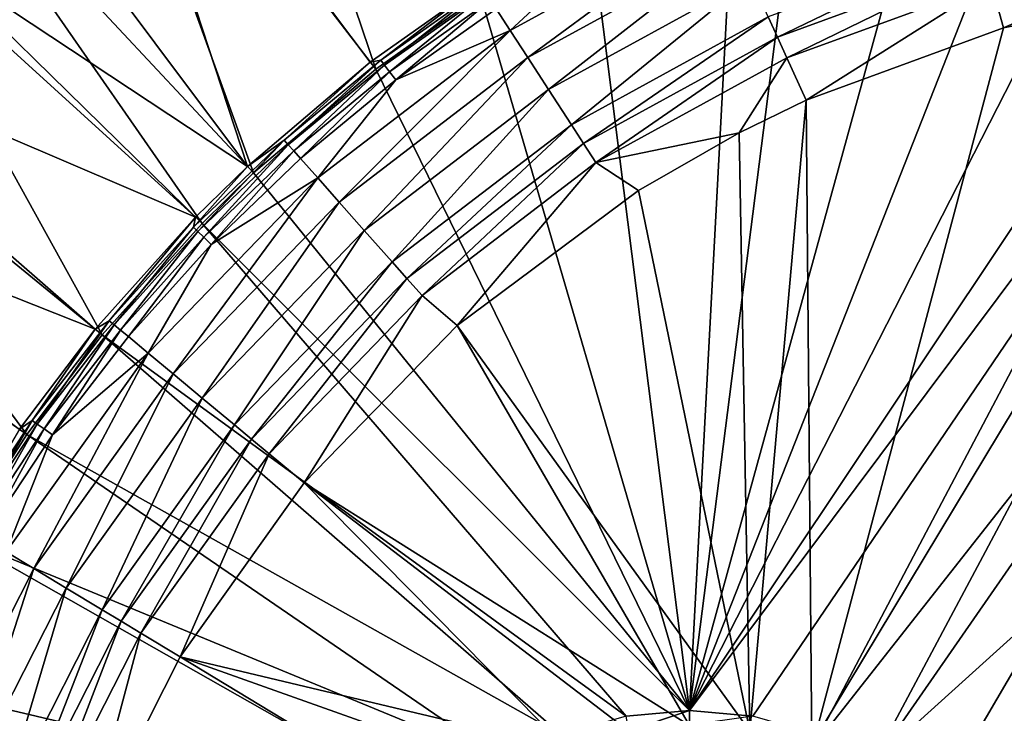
# Model space of a CAD drawing. Header units: metres. Extents: x -1501 to 0, y -1015 to 0.
# Tile 40 of 110: x -1287 to -1174, y -210 to -131. Entities that reach past the tile are written whole.
import ezdxf

# ---------------------------------------------------------------- set-up
doc = ezdxf.new("R2010")
doc.units = ezdxf.units.M

msp = doc.modelspace()

# ---------------------------------------------------------------- linework, layer by layer
at = {"layer": 'None'}
for points in [[(-1280.552856, -91.589279, -3), (-1264.947998, -80.514107, -3), (-1246.011963, -136.475662, -406)], [(-1264.947998, -80.514107, -3), (-1233.976685, -127.933823, -406), (-1246.011963, -136.475662, -406)], [(-1298.717651, -107.014389, -3), (-1280.552856, -91.589279, -3), (-1260.017334, -148.368332, -406)], [(-1280.552856, -91.589279, -3), (-1246.011963, -136.475662, -406), (-1260.017334, -148.368332, -406)], [(-1292.674194, -105.024422), (-1260.715454, -147.622437, -377.175201), (-1278.516968, -93.314049)], [(-1260.715454, -147.622437, -377.175201), (-1246.63501, -135.666046, -377.175201), (-1278.516968, -93.314049)], [(-1278.516968, -93.314049), (-1246.63501, -135.666046, -377.175201), (-1234.535278, -127.078514, -377.175201)], [(-1210, -210.077194, -406), (-1134.411499, -96.914032, -406), (-1125.44397, -96.89621, -406)], [(-1202.735352, -210.743744, -406), (-1210, -210.077194, -406), (-1125.44397, -96.89621, -406)], [(-1152.899658, -98.285149, -406), (-1134.411499, -96.914032, -406), (-1210, -210.077194, -406)], [(-1125.44397, -96.89621, -406), (-1195.304932, -212.880112, -406), (-1202.735352, -210.743744, -406)], [(-1188.928345, -216.09111, -406), (-1195.304932, -212.880112, -406), (-1125.44397, -96.89621, -406)], [(-1060.012207, -99.620453, -406), (-1188.928345, -216.09111, -406), (-1125.44397, -96.89621, -406)], [(-1166.847046, -100.529968, -406), (-1152.899658, -98.285149, -406), (-1210, -210.077194, -406)], [(-1210, -210.077194, -406), (-1180.786133, -103.854103, -406), (-1166.847046, -100.529968, -406)], [(-1181.770264, -221.770325, -406), (-1188.928345, -216.09111, -406), (-1060.012207, -99.620453, -406)], [(-1176.091064, -228.928284, -406), (-1181.770264, -221.770325, -406), (-1060.012207, -99.620453, -406)], [(-1060.012207, -99.620453, -406), (-994.370544, -105.012535, -406), (-1176.091064, -228.928284, -406)], [(-1197.112061, -109.2033, -406), (-1180.786133, -103.854103, -406), (-1210, -210.077194, -406)], [(-1260.715454, -147.622437, -377.175201), (-1292.674194, -105.024422), (-1305.914063, -117.762787)], [(-994.370544, -105.012535, -406), (-1172.880127, -235.304947, -406), (-1176.091064, -228.928284, -406)], [(-1306.394287, -114.515511, -3), (-1298.717651, -107.014389, -3), (-1265.94519, -154.160522, -406)], [(-1298.717651, -107.014389, -3), (-1260.017334, -148.368332, -406), (-1265.94519, -154.160522, -406)], [(-1204.798462, -112.302994, -406), (-1197.112061, -109.2033, -406), (-1210, -210.077194, -406)], [(-1210, -210.077194, -406), (-1221.317627, -120.346916, -406), (-1204.798462, -112.302994, -406)], [(-1321.25708, -131.113937, -3), (-1306.394287, -114.515511, -3), (-1277.405518, -166.959427, -406)], [(-1306.394287, -114.515511, -3), (-1265.94519, -154.160522, -406), (-1277.405518, -166.959427, -406)], [(-1266.674805, -153.445435, -377.175201), (-1305.914063, -117.762787), (-1318.161987, -131.457504)], [(-1266.674805, -153.445435, -377.175201), (-1260.715454, -147.622437, -377.175201), (-1305.914063, -117.762787)], [(-1228.537842, -135.1362, -395.641296), (-1206.274414, -118.711464, -391.779236), (-1230.557617, -132.020828, -391.779236)], [(-1230.557617, -132.020828, -391.779236), (-1206.274414, -118.711464, -391.779236), (-1220.082886, -122.292229, -387.314758)], [(-1206.274414, -118.711464, -391.779236), (-1228.537842, -135.1362, -395.641296), (-1204.740234, -122.092957, -395.641296)], [(-1233.976685, -127.933823, -406), (-1221.317627, -120.346916, -406), (-1210, -210.077194, -406)], [(-1176.7771, -121.612518, -401.100159), (-1200.948608, -130.449799, -401.100159), (-1199.89209, -132.778641, -401.92572)], [(-1176.078247, -124.072128, -401.92572), (-1176.7771, -121.612518, -401.100159), (-1199.89209, -132.778641, -401.92572)], [(-1175.362061, -126.59243, -402.52005), (-1173.95752, -131.733139, -403), (-1150.863647, -121.58403, -402.52005)], [(-1173.95752, -131.733139, -403), (-1149.698486, -126.794411, -403), (-1150.863647, -121.58403, -402.52005)], [(-1230.557617, -132.020828, -391.779236), (-1220.082886, -122.292229, -387.314758), (-1232.173218, -129.528748, -387.314758)], [(-1228.537842, -135.1362, -395.641296), (-1226.176147, -138.778854, -398.780426), (-1204.740234, -122.092957, -395.641296)], [(-1226.176147, -138.778854, -398.780426), (-1202.946289, -126.046791, -398.780426), (-1204.740234, -122.092957, -395.641296)], [(-1176.078247, -124.072128, -401.92572), (-1199.89209, -132.778641, -401.92572), (-1198.809326, -135.164932, -402.52005)], [(-1175.362061, -126.59243, -402.52005), (-1176.078247, -124.072128, -401.92572), (-1198.809326, -135.164932, -402.52005)], [(-1202.946289, -126.046791, -398.780426), (-1226.176147, -138.778854, -398.780426), (-1223.546265, -142.835342, -401.100159)], [(-1200.948608, -130.449799, -401.100159), (-1202.946289, -126.046791, -398.780426), (-1223.546265, -142.835342, -401.100159)], [(-1149.698486, -126.794411, -403), (-1195.942505, -214.49057, -403), (-1126.060425, -125.576042, -403)], [(-1195.942505, -214.49057, -403), (-1189.841309, -217.562958, -403), (-1126.060425, -125.576042, -403)], [(-1126.060425, -125.576042, -403), (-1189.841309, -217.562958, -403), (-1182.995117, -222.995056, -403)], [(-1070.573486, -127.7332, -403), (-1126.060425, -125.576042, -403), (-1182.995117, -222.995056, -403)], [(-1234.535278, -127.078514, -377.175201), (-1246.63501, -135.666046, -377.175201), (-1245.437744, -135.421844, -379.803467)], [(-1233.724976, -127.135361, -379.803467), (-1234.535278, -127.078514, -377.175201), (-1245.437744, -135.421844, -379.803467)], [(-1244.998535, -135.999435, -382.385681), (-1233.724976, -127.135361, -379.803467), (-1245.437744, -135.421844, -379.803467)], [(-1244.998535, -135.999435, -382.385681), (-1233.330078, -127.744362, -382.385681), (-1233.724976, -127.135361, -379.803467)], [(-1198.809326, -135.164932, -402.52005), (-1196.598389, -140.03772, -403), (-1175.362061, -126.59243, -402.52005)], [(-1196.598389, -140.03772, -403), (-1173.95752, -131.733139, -403), (-1175.362061, -126.59243, -402.52005)], [(-1149.698486, -126.794411, -403), (-1173.95752, -131.733139, -403), (-1195.942505, -214.49057, -403)], [(-1246.011963, -136.475662, -406), (-1233.976685, -127.933823, -406), (-1210, -210.077194, -406)], [(-1244.421753, -136.757996, -384.897552), (-1233.330078, -127.744362, -382.385681), (-1244.998535, -135.999435, -382.385681)], [(-1244.421753, -136.757996, -384.897552), (-1232.811523, -128.544174, -384.897552), (-1233.330078, -127.744362, -382.385681)], [(-1243.71167, -137.691803, -387.314758), (-1232.811523, -128.544174, -384.897552), (-1244.421753, -136.757996, -384.897552)], [(-1243.71167, -137.691803, -387.314758), (-1232.173218, -129.528748, -387.314758), (-1232.811523, -128.544174, -384.897552)], [(-1070.573486, -127.7332, -403), (-1182.995117, -222.995056, -403), (-1177.562988, -229.841339, -403)], [(-1015.17218, -131.817627, -403), (-1070.573486, -127.7332, -403), (-1177.562988, -229.841339, -403)], [(-1230.557617, -132.020828, -391.779236), (-1232.173218, -129.528748, -387.314758), (-1243.71167, -137.691803, -387.314758)], [(-1200.948608, -130.449799, -401.100159), (-1223.546265, -142.835342, -401.100159), (-1222.155273, -144.980881, -401.92572)], [(-1199.89209, -132.778641, -401.92572), (-1200.948608, -130.449799, -401.100159), (-1222.155273, -144.980881, -401.92572)], [(-1332.468018, -145.930359, -3), (-1321.25708, -131.113937, -3), (-1286.052002, -178.386719, -406)], [(-1278.196411, -166.312881, -377.175201), (-1318.161987, -131.457504), (-1329.349365, -146.03157)], [(-1321.25708, -131.113937, -3), (-1277.405518, -166.959427, -406), (-1286.052002, -178.386719, -406)], [(-1278.196411, -166.312881, -377.175201), (-1266.674805, -153.445435, -377.175201), (-1318.161987, -131.457504)], [(-1250.205566, -151.725204, -395.641296), (-1230.557617, -132.020828, -391.779236), (-1252.66748, -148.948318, -391.779236)], [(-1252.66748, -148.948318, -391.779236), (-1230.557617, -132.020828, -391.779236), (-1243.71167, -137.691803, -387.314758)], [(-1250.205566, -151.725204, -395.641296), (-1228.537842, -135.1362, -395.641296), (-1230.557617, -132.020828, -391.779236)], [(-1173.95752, -131.733139, -403), (-1196.598389, -140.03772, -403), (-1195.942505, -214.49057, -403)], [(-1015.17218, -131.817627, -403), (-1177.562988, -229.841339, -403), (-1174.490601, -235.94249, -403)], [(-1172.446899, -243.050476, -403), (-1015.17218, -131.817627, -403), (-1174.490601, -235.94249, -403)], [(-1199.89209, -132.778641, -401.92572), (-1222.155273, -144.980881, -401.92572), (-1220.72998, -147.179382, -402.52005)], [(-1198.809326, -135.164932, -402.52005), (-1199.89209, -132.778641, -401.92572), (-1220.72998, -147.179382, -402.52005)], [(-1245.437744, -135.421844, -379.803467), (-1246.63501, -135.666046, -377.175201), (-1256.528076, -144.593643, -379.803467)], [(-1256.046875, -145.136475, -382.385681), (-1245.437744, -135.421844, -379.803467), (-1256.528076, -144.593643, -379.803467)], [(-1256.046875, -145.136475, -382.385681), (-1244.998535, -135.999435, -382.385681), (-1245.437744, -135.421844, -379.803467)], [(-1250.205566, -151.725204, -395.641296), (-1247.327026, -154.972092, -398.780426), (-1228.537842, -135.1362, -395.641296)], [(-1247.327026, -154.972092, -398.780426), (-1226.176147, -138.778854, -398.780426), (-1228.537842, -135.1362, -395.641296)], [(-1220.72998, -147.179382, -402.52005), (-1204.280518, -143.769913, -403), (-1198.809326, -135.164932, -402.52005)], [(-1204.280518, -143.769913, -403), (-1196.598389, -140.03772, -403), (-1198.809326, -135.164932, -402.52005)], [(-1246.63501, -135.666046, -377.175201), (-1260.715454, -147.622437, -377.175201), (-1256.528076, -144.593643, -379.803467)], [(-1210, -210.077194, -406), (-1260.017334, -148.368332, -406), (-1246.011963, -136.475662, -406)], [(-1255.414795, -145.849396, -384.897552), (-1244.998535, -135.999435, -382.385681), (-1256.046875, -145.136475, -382.385681)], [(-1255.414795, -145.849396, -384.897552), (-1244.421753, -136.757996, -384.897552), (-1244.998535, -135.999435, -382.385681)], [(-1254.636719, -146.727005, -387.314758), (-1244.421753, -136.757996, -384.897552), (-1255.414795, -145.849396, -384.897552)], [(-1254.636719, -146.727005, -387.314758), (-1243.71167, -137.691803, -387.314758), (-1244.421753, -136.757996, -384.897552)], [(-1254.636719, -146.727005, -387.314758), (-1252.66748, -148.948318, -391.779236), (-1243.71167, -137.691803, -387.314758)], [(-1226.176147, -138.778854, -398.780426), (-1247.327026, -154.972092, -398.780426), (-1244.12146, -158.587845, -401.100159)], [(-1223.546265, -142.835342, -401.100159), (-1226.176147, -138.778854, -398.780426), (-1244.12146, -158.587845, -401.100159)], [(-1196.598389, -140.03772, -403), (-1204.280518, -143.769913, -403), (-1203.050415, -212.446869, -403)], [(-1195.942505, -214.49057, -403), (-1196.598389, -140.03772, -403), (-1203.050415, -212.446869, -403)], [(-1223.546265, -142.835342, -401.100159), (-1244.12146, -158.587845, -401.100159), (-1242.426025, -160.50029, -401.92572)], [(-1222.155273, -144.980881, -401.92572), (-1223.546265, -142.835342, -401.100159), (-1242.426025, -160.50029, -401.92572)], [(-1256.528076, -144.593643, -379.803467), (-1260.715454, -147.622437, -377.175201), (-1266.933594, -154.586823, -379.803467)], [(-1266.933594, -154.586823, -379.803467), (-1266.412964, -155.091782, -382.385681), (-1256.528076, -144.593643, -379.803467)], [(-1266.412964, -155.091782, -382.385681), (-1256.046875, -145.136475, -382.385681), (-1256.528076, -144.593643, -379.803467)], [(-1220.72998, -147.179382, -402.52005), (-1215.847168, -150.386841, -403), (-1204.280518, -143.769913, -403)], [(-1203.050415, -212.446869, -403), (-1204.280518, -143.769913, -403), (-1215.847168, -150.386841, -403)], [(-1265.729126, -155.754959, -384.897552), (-1256.046875, -145.136475, -382.385681), (-1266.412964, -155.091782, -382.385681)], [(-1265.729126, -155.754959, -384.897552), (-1255.414795, -145.849396, -384.897552), (-1256.046875, -145.136475, -382.385681)], [(-1222.155273, -144.980881, -401.92572), (-1242.426025, -160.50029, -401.92572), (-1240.688721, -162.45993, -402.52005)], [(-1220.72998, -147.179382, -402.52005), (-1222.155273, -144.980881, -401.92572), (-1240.688721, -162.45993, -402.52005)], [(-1332.468018, -145.930359, -3), (-1286.052002, -178.386719, -406), (-1293.713745, -190.255554, -406)], [(-1286.889282, -177.801315, -377.175201), (-1278.196411, -166.312881, -377.175201), (-1329.349365, -146.03157)], [(-1264.887329, -156.571335, -387.314758), (-1255.414795, -145.849396, -384.897552), (-1265.729126, -155.754959, -384.897552)], [(-1264.887329, -156.571335, -387.314758), (-1254.636719, -146.727005, -387.314758), (-1255.414795, -145.849396, -384.897552)], [(-1252.66748, -148.948318, -391.779236), (-1254.636719, -146.727005, -387.314758), (-1264.887329, -156.571335, -387.314758)], [(-1260.715454, -147.622437, -377.175201), (-1266.674805, -153.445435, -377.175201), (-1266.933594, -154.586823, -379.803467)], [(-1240.688721, -162.45993, -402.52005), (-1236.644043, -165.894104, -403), (-1220.72998, -147.179382, -402.52005)], [(-1236.644043, -165.894104, -403), (-1215.847168, -150.386841, -403), (-1220.72998, -147.179382, -402.52005)], [(-1269.27063, -171.436111, -395.641296), (-1252.66748, -148.948318, -391.779236), (-1272.12146, -169.061401, -391.779236)], [(-1272.12146, -169.061401, -391.779236), (-1252.66748, -148.948318, -391.779236), (-1264.887329, -156.571335, -387.314758)], [(-1269.27063, -171.436111, -395.641296), (-1250.205566, -151.725204, -395.641296), (-1252.66748, -148.948318, -391.779236)], [(-1265.94519, -154.160522, -406), (-1260.017334, -148.368332, -406), (-1210, -210.077194, -406)], [(-1215.847168, -150.386841, -403), (-1236.644043, -165.894104, -403), (-1203.050415, -212.446869, -403)], [(-1269.27063, -171.436111, -395.641296), (-1265.937134, -174.212753, -398.780426), (-1250.205566, -151.725204, -395.641296)], [(-1265.937134, -174.212753, -398.780426), (-1247.327026, -154.972092, -398.780426), (-1250.205566, -151.725204, -395.641296)], [(-1266.674805, -153.445435, -377.175201), (-1278.196411, -166.312881, -377.175201), (-1276.592163, -165.337402, -379.803467)], [(-1266.933594, -154.586823, -379.803467), (-1266.674805, -153.445435, -377.175201), (-1276.592163, -165.337402, -379.803467)], [(-1277.405518, -166.959427, -406), (-1265.94519, -154.160522, -406), (-1217.264648, -210.743744, -406)], [(-1276.592163, -165.337402, -379.803467), (-1276.03479, -165.80162, -382.385681), (-1266.933594, -154.586823, -379.803467)], [(-1276.03479, -165.80162, -382.385681), (-1266.412964, -155.091782, -382.385681), (-1266.933594, -154.586823, -379.803467)], [(-1217.264648, -210.743744, -406), (-1265.94519, -154.160522, -406), (-1210, -210.077194, -406)], [(-1276.03479, -165.80162, -382.385681), (-1275.302856, -166.411285, -384.897552), (-1266.412964, -155.091782, -382.385681)], [(-1275.302856, -166.411285, -384.897552), (-1265.729126, -155.754959, -384.897552), (-1266.412964, -155.091782, -382.385681)], [(-1274.401978, -167.161789, -387.314758), (-1265.729126, -155.754959, -384.897552), (-1275.302856, -166.411285, -384.897552)], [(-1274.401978, -167.161789, -387.314758), (-1264.887329, -156.571335, -387.314758), (-1265.729126, -155.754959, -384.897552)], [(-1247.327026, -154.972092, -398.780426), (-1265.937134, -174.212753, -398.780426), (-1262.225098, -177.30484, -401.100159)], [(-1244.12146, -158.587845, -401.100159), (-1247.327026, -154.972092, -398.780426), (-1262.225098, -177.30484, -401.100159)], [(-1274.401978, -167.161789, -387.314758), (-1272.12146, -169.061401, -391.779236), (-1264.887329, -156.571335, -387.314758)], [(-1244.12146, -158.587845, -401.100159), (-1262.225098, -177.30484, -401.100159), (-1260.261719, -178.940292, -401.92572)], [(-1242.426025, -160.50029, -401.92572), (-1244.12146, -158.587845, -401.100159), (-1260.261719, -178.940292, -401.92572)], [(-1242.426025, -160.50029, -401.92572), (-1260.261719, -178.940292, -401.92572), (-1258.249878, -180.616119, -402.52005)], [(-1240.688721, -162.45993, -402.52005), (-1242.426025, -160.50029, -401.92572), (-1258.249878, -180.616119, -402.52005)], [(-1258.249878, -180.616119, -402.52005), (-1254.235596, -183.951889, -403), (-1240.688721, -162.45993, -402.52005)], [(-1254.235596, -183.951889, -403), (-1236.644043, -165.894104, -403), (-1240.688721, -162.45993, -402.52005)], [(-1276.592163, -165.337402, -379.803467), (-1278.196411, -166.312881, -377.175201), (-1285.441406, -176.781448, -379.803467)], [(-1285.441406, -176.781448, -379.803467), (-1284.850586, -177.202286, -382.385681), (-1276.592163, -165.337402, -379.803467)], [(-1284.850586, -177.202286, -382.385681), (-1276.03479, -165.80162, -382.385681), (-1276.592163, -165.337402, -379.803467)], [(-1284.850586, -177.202286, -382.385681), (-1284.074585, -177.75499, -384.897552), (-1276.03479, -165.80162, -382.385681)], [(-1284.074585, -177.75499, -384.897552), (-1275.302856, -166.411285, -384.897552), (-1276.03479, -165.80162, -382.385681)], [(-1236.644043, -165.894104, -403), (-1254.235596, -183.951889, -403), (-1210, -211.80925, -403)], [(-1236.644043, -165.894104, -403), (-1210, -211.80925, -403), (-1203.050415, -212.446869, -403)], [(-1278.196411, -166.312881, -377.175201), (-1286.889282, -177.801315, -377.175201), (-1285.441406, -176.781448, -379.803467)], [(-1286.052002, -178.386719, -406), (-1277.405518, -166.959427, -406), (-1224.695068, -212.880112, -406)], [(-1284.074585, -177.75499, -384.897552), (-1283.119385, -178.435364, -387.314758), (-1275.302856, -166.411285, -384.897552)], [(-1283.119385, -178.435364, -387.314758), (-1274.401978, -167.161789, -387.314758), (-1275.302856, -166.411285, -384.897552)], [(-1272.12146, -169.061401, -391.779236), (-1274.401978, -167.161789, -387.314758), (-1283.119385, -178.435364, -387.314758)], [(-1224.695068, -212.880112, -406), (-1277.405518, -166.959427, -406), (-1217.264648, -210.743744, -406)], [(-1285.259766, -193.7827, -395.641296), (-1272.12146, -169.061401, -391.779236), (-1288.43689, -191.863937, -391.779236)], [(-1288.43689, -191.863937, -391.779236), (-1272.12146, -169.061401, -391.779236), (-1283.119385, -178.435364, -387.314758)], [(-1285.259766, -193.7827, -395.641296), (-1269.27063, -171.436111, -395.641296), (-1272.12146, -169.061401, -391.779236)], [(-1285.259766, -193.7827, -395.641296), (-1281.544922, -196.026215, -398.780426), (-1269.27063, -171.436111, -395.641296)], [(-1281.544922, -196.026215, -398.780426), (-1265.937134, -174.212753, -398.780426), (-1269.27063, -171.436111, -395.641296)], [(-1174.490601, -264.057495, -403), (-729.207825, -184.446411, -403), (-777.408325, -171.755096, -403)], [(-1174.490601, -264.057495, -403), (-777.408325, -171.755096, -403), (-1172.446899, -256.949524, -403)], [(-1172.880127, -264.695038, -406), (-668.619629, -172.593781, -406), (-1176.091064, -271.071716, -406)], [(-668.619629, -172.593781, -406), (-605.147095, -194.159134, -406), (-1176.091064, -271.071716, -406)], [(-1265.937134, -174.212753, -398.780426), (-1281.544922, -196.026215, -398.780426), (-1277.408081, -198.524612, -401.100159)], [(-1262.225098, -177.30484, -401.100159), (-1265.937134, -174.212753, -398.780426), (-1277.408081, -198.524612, -401.100159)], [(-1285.441406, -176.781448, -379.803467), (-1286.889282, -177.801315, -377.175201), (-1293.419189, -188.85498, -379.803467)], [(-1293.419189, -188.85498, -379.803467), (-1292.798096, -189.230057, -382.385681), (-1285.441406, -176.781448, -379.803467)], [(-1292.798096, -189.230057, -382.385681), (-1284.850586, -177.202286, -382.385681), (-1285.441406, -176.781448, -379.803467)], [(-1292.798096, -189.230057, -382.385681), (-1291.982422, -189.722672, -384.897552), (-1284.850586, -177.202286, -382.385681)], [(-1291.982422, -189.722672, -384.897552), (-1284.074585, -177.75499, -384.897552), (-1284.850586, -177.202286, -382.385681)], [(-1262.225098, -177.30484, -401.100159), (-1277.408081, -198.524612, -401.100159), (-1275.219971, -199.846054, -401.92572)], [(-1260.261719, -178.940292, -401.92572), (-1262.225098, -177.30484, -401.100159), (-1275.219971, -199.846054, -401.92572)], [(-1293.713745, -190.255554, -406), (-1286.052002, -178.386719, -406), (-1231.071655, -216.09111, -406)], [(-1291.982422, -189.722672, -384.897552), (-1290.978394, -190.329071, -387.314758), (-1284.074585, -177.75499, -384.897552)], [(-1290.978394, -190.329071, -387.314758), (-1283.119385, -178.435364, -387.314758), (-1284.074585, -177.75499, -384.897552)], [(-1288.43689, -191.863937, -391.779236), (-1283.119385, -178.435364, -387.314758), (-1290.978394, -190.329071, -387.314758)], [(-1231.071655, -216.09111, -406), (-1286.052002, -178.386719, -406), (-1224.695068, -212.880112, -406)], [(-1260.261719, -178.940292, -401.92572), (-1275.219971, -199.846054, -401.92572), (-1272.977905, -201.200104, -402.52005)], [(-1258.249878, -180.616119, -402.52005), (-1260.261719, -178.940292, -401.92572), (-1272.977905, -201.200104, -402.52005)], [(-1272.977905, -201.200104, -402.52005), (-1268.463623, -203.926453, -403), (-1258.249878, -180.616119, -402.52005)], [(-1268.463623, -203.926453, -403), (-1254.235596, -183.951889, -403), (-1258.249878, -180.616119, -402.52005)], [(-1254.235596, -183.951889, -403), (-1268.463623, -203.926453, -403), (-1224.057495, -214.49057, -403)], [(-1254.235596, -183.951889, -403), (-1216.949585, -212.446869, -403), (-1210, -211.80925, -403)], [(-1216.949585, -212.446869, -403), (-1254.235596, -183.951889, -403), (-1224.057495, -214.49057, -403)], [(-688.716125, -196.364151, -403), (-729.207825, -184.446411, -403), (-1174.490601, -264.057495, -403)], [(-1238.229736, -221.770325, -406), (-1302.400513, -206.63327, -406), (-1293.713745, -190.255554, -406)], [(-1238.229736, -221.770325, -406), (-1293.713745, -190.255554, -406), (-1231.071655, -216.09111, -406)], [(-1297.700195, -218.278793, -395.641296), (-1285.259766, -193.7827, -395.641296), (-1288.43689, -191.863937, -391.779236)], [(-1297.700195, -218.278793, -395.641296), (-1293.688599, -219.937897, -398.780426), (-1285.259766, -193.7827, -395.641296)], [(-1293.688599, -219.937897, -398.780426), (-1281.544922, -196.026215, -398.780426), (-1285.259766, -193.7827, -395.641296)], [(-1176.091064, -271.071716, -406), (-605.147095, -194.159134, -406), (-542.608215, -218.322891, -406)], [(-1281.544922, -196.026215, -398.780426), (-1293.688599, -219.937897, -398.780426), (-1289.221191, -221.785492, -401.100159)], [(-1277.408081, -198.524612, -401.100159), (-1281.544922, -196.026215, -398.780426), (-1289.221191, -221.785492, -401.100159)], [(-635.930908, -213.669968, -403), (-688.716125, -196.364151, -403), (-1177.562988, -270.158661, -403)], [(-1177.562988, -270.158661, -403), (-688.716125, -196.364151, -403), (-1174.490601, -264.057495, -403)], [(-1277.408081, -198.524612, -401.100159), (-1289.221191, -221.785492, -401.100159), (-1286.858398, -222.762711, -401.92572)], [(-1275.219971, -199.846054, -401.92572), (-1277.408081, -198.524612, -401.100159), (-1286.858398, -222.762711, -401.92572)], [(-1275.219971, -199.846054, -401.92572), (-1286.858398, -222.762711, -401.92572), (-1284.437134, -223.764053, -402.52005)], [(-1272.977905, -201.200104, -402.52005), (-1275.219971, -199.846054, -401.92572), (-1284.437134, -223.764053, -402.52005)], [(-1284.437134, -223.764053, -402.52005), (-1279.512573, -225.800735, -403), (-1272.977905, -201.200104, -402.52005)], [(-1279.512573, -225.800735, -403), (-1268.463623, -203.926453, -403), (-1272.977905, -201.200104, -402.52005)], [(-1268.463623, -203.926453, -403), (-1279.512573, -225.800735, -403), (-1237.004883, -222.995056, -403)], [(-1224.057495, -214.49057, -403), (-1268.463623, -203.926453, -403), (-1230.158691, -217.562958, -403)], [(-1268.463623, -203.926453, -403), (-1237.004883, -222.995056, -403), (-1230.158691, -217.562958, -403)], [(-1306.021362, -214.837387, -406), (-1302.400513, -206.63327, -406), (-1238.229736, -221.770325, -406)], [(-1216.95752, -212.403564, -408.923737), (-1217.264648, -210.743744, -406), (-1210, -210.077194, -406)], [(-1210, -211.765213, -408.923737), (-1216.95752, -212.403564, -408.923737), (-1210, -210.077194, -406)], [(-1210, -211.765213, -408.923737), (-1210, -210.077194, -406), (-1202.735352, -210.743744, -406)]]:
    msp.add_3dface(points, dxfattribs=at)
at = {"layer": 'None01'}
for points in [[(-1420.450195, -116.977798, -410), (-953.507996, -712.491272, -410), (-1404.711548, -104.637085, -410)], [(-1420.450195, -116.977798, -430), (-1404.711548, -104.637085, -430), (-953.507996, -712.491272, -430)], [(-1404.711548, -104.637085, -410), (-953.507996, -712.491272, -410), (-937.769287, -700.150574, -410)], [(-937.769287, -700.150574, -410), (-937.769287, -700.150574, -430), (-1404.711548, -104.637085, -410)], [(-937.769287, -700.150574, -430), (-1404.711548, -104.637085, -430), (-1404.711548, -104.637085, -410)], [(-1404.711548, -104.637085, -430), (-937.769287, -700.150574, -430), (-953.507996, -712.491272, -430)], [(-953.507996, -712.491272, -410), (-1420.450195, -116.977798, -410), (-953.507996, -712.491272, -430)], [(-1420.450195, -116.977798, -410), (-1420.450195, -116.977798, -430), (-953.507996, -712.491272, -430)]]:
    msp.add_3dface(points, dxfattribs=at)

doc.saveas('drawing.dxf')
